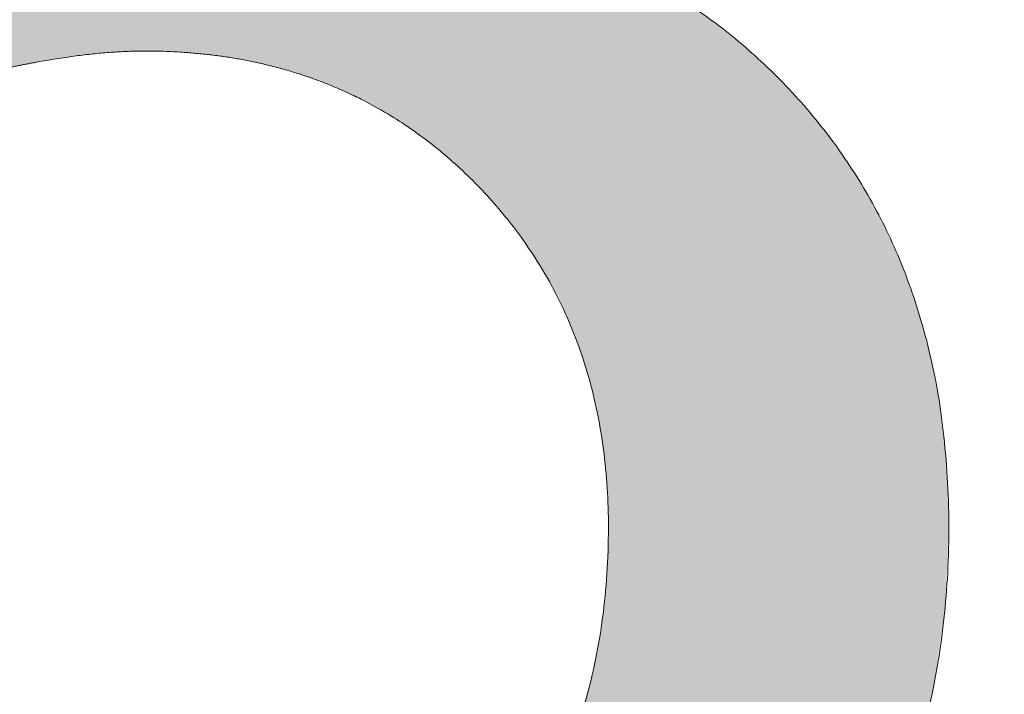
# Model space of a CAD drawing. Header units: inches. Extents: x -465 to -303, y -234 to 7.
# Tile 65 of 71: x -329.311 to -328.315, y 0.01 to 0.693. Entities that reach past the tile are written whole.
import ezdxf

# ---------------------------------------------------------------- set-up
doc = ezdxf.new("R2010")
doc.units = ezdxf.units.IN
doc.header["$LTSCALE"] = 32
doc.header["$MEASUREMENT"] = 0
doc.linetypes.add('Dash Style-1', pattern=[0.083328, 0.041656, -0.041672])
for name, color, linetype, lineweight in [('Black', 7, 'Continuous', 18), ('DashLine', 7, 'Dash Style-1', 13), ('DashLineFill', 7, 'Dash Style-1', 13), ('Drawing', 7, 'Continuous', 18), ('Metal-DeskStructure', 7, 'Continuous', 13), ('None', 7, 'Continuous', 18), ('Plastic-BracketCover', 7, 'Continuous', 13), ('SolidLine', 7, 'Continuous', 15), ('Wood_1-H', 7, 'Continuous', 13)]:
    doc.layers.add(name, color=color, linetype=linetype, lineweight=lineweight)
pattern_1 = [(45, (0, 0), (-1.61301565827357, 1.935715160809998), []), (45, (-1.0608, 1.0608), (-0.4723460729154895, 0.4167612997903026), [])]

# ---------------------------------------------------------------- blocks, each defined once
blk = doc.blocks.new('Group-8')
at = {"layer": 'Plastic-BracketCover', "color": 7}
for points, knots in [([(1.545890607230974, 0.02645157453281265), (1.549581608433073, 0.02645157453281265), (1.553272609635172, 0.02460607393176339), (1.555118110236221, 0.01722587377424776), (1.55696180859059, 0.004307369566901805), (1.55696180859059, -0.01414763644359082), (1.555118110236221, -0.02522064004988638), (1.553272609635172, -0.03260264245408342), (1.547736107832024, -0.03629364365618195), (1.542199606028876, -0.03813914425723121), (1.489603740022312, -0.05843965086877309), (1.437007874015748, -0.07874015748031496), (1.418552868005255, -0.08612215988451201), (1.389024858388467, -0.1008843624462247), (1.366878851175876, -0.1230303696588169), (1.355805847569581, -0.1525583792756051), (1.355805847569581, -0.1922366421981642), (1.355805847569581, -0.2116143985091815), (1.450848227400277, -0.2116143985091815), (1.549581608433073, -0.2116143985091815), (1.553272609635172, -0.2153035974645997), (1.555118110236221, -0.2226855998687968), (1.55696180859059, -0.2337586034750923), (1.55696180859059, -0.2503681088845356), (1.555118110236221, -0.2614411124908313), (1.553272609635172, -0.2688231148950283), (1.549581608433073, -0.2725141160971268), (1.338274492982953, -0.2725141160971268), (1.117739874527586, -0.2725141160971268), (1.106666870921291, -0.2577501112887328), (1.106666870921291, -0.202385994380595), (1.106666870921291, -0.137794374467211), (1.10851237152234, -0.1156483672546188), (1.11035787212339, -0.1064208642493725), (1.114048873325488, -0.08058565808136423), (1.13434937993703, -0.03998464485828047), (1.163877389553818, -0.01414763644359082), (1.202631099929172, 0.0006163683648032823), (1.246923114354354, 0.0006163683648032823), (1.28383312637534, -0.01230213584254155), (1.311515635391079, -0.03444814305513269), (1.329968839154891, -0.06766715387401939), (1.337350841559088, -0.08612215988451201), (1.342887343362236, -0.07504915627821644), (1.35765134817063, -0.05659415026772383), (1.377951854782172, -0.04183014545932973), (1.405634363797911, -0.0289116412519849), (1.422243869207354, -0.02152963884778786), (1.471148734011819, -0.001229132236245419), (1.520053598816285, 0.01907137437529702), (1.532972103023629, 0.02460607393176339), (1.544045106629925, 0.02645157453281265), (1.545890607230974, 0.02645157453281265)], [0, 0, 0, 0.004017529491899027, 0.008035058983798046, 0.01205258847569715, 0.01607011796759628, 0.02008764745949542, 0.02410517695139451, 0.02812270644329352, 0.03214023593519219, 0.03214023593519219, 0.07095094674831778, 0.07095094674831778, 0.08463415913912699, 0.09831737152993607, 0.1120005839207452, 0.1256837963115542, 0.138745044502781, 0.138745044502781, 0.202806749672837, 0.2052946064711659, 0.2077824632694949, 0.2102703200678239, 0.2127581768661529, 0.2147484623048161, 0.2167387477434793, 0.2187290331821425, 0.2207193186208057, 0.3326714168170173, 0.3396374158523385, 0.3466034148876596, 0.3918815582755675, 0.4075550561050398, 0.4232285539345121, 0.4232285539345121, 0.4666960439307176, 0.5101635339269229, 0.553631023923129, 0.5970985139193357, 0.640566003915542, 0.6840334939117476, 0.7275009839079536, 0.7709684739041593, 0.7709684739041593, 0.7980418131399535, 0.8251151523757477, 0.8521884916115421, 0.8792618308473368, 0.8792618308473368, 0.958132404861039, 0.958132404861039, 0.9790662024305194, 1, 1, 1]), ([(1.232159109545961, -0.06213065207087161), (1.204476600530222, -0.06213065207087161), (1.169413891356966, -0.08612215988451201), (1.160186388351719, -0.1138028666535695), (1.15834088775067, -0.1230303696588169), (1.156495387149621, -0.1451763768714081), (1.156495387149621, -0.1867001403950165), (1.156495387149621, -0.2116143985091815), (1.2321600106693, -0.2116143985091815), (1.30782463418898, -0.2116143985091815), (1.30782463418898, -0.183009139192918), (1.30782463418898, -0.130412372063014), (1.296751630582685, -0.09719336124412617), (1.274605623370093, -0.07320365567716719), (1.246923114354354, -0.06213065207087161), (1.232159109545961, -0.06213065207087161)], [0, 0, 0, 0.1425152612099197, 0.2850305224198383, 0.2850305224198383, 0.3309930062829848, 0.3769554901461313, 0.4458992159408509, 0.4458992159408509, 0.6552813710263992, 0.6552813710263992, 0.7344389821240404, 0.8008292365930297, 0.8672194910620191, 0.9336097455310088, 1, 1, 1]), ([(1.425934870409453, -0.3398696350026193), (1.448079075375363, -0.3398696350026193), (1.483143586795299, -0.3509408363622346), (1.512671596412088, -0.3693958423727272), (1.532972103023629, -0.3970783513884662), (1.555118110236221, -0.4469059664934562), (1.555118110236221, -0.5539431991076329), (1.555118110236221, -0.6203803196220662), (1.544045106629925, -0.6351443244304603), (1.330892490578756, -0.6351443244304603), (1.117739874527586, -0.6351443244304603), (1.106666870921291, -0.6203803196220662), (1.106666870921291, -0.5622479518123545), (1.106666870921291, -0.4708965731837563), (1.123276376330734, -0.4192243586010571), (1.150958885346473, -0.3860053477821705), (1.193405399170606, -0.3675503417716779), (1.235850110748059, -0.3675503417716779), (1.265378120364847, -0.374932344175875), (1.289369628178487, -0.3896963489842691), (1.309670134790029, -0.4136878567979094), (1.315206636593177, -0.4266063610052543), (1.318897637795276, -0.4081513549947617), (1.337350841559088, -0.3767778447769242), (1.365033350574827, -0.3527863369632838), (1.403788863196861, -0.3398696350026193), (1.425934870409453, -0.3398696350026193)], [0, 0, 0, 0.03145524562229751, 0.062910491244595, 0.09436573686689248, 0.1258209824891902, 0.188731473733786, 0.2661585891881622, 0.2758371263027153, 0.2855156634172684, 0.4355309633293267, 0.4452095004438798, 0.4548880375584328, 0.5214267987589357, 0.5746587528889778, 0.6278907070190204, 0.6811226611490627, 0.7343546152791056, 0.7627468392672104, 0.7911390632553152, 0.8195312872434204, 0.8479235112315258, 0.8479235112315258, 0.8859426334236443, 0.9239617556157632, 0.9619808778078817, 1, 1, 1]), ([(1.429625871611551, -0.4026148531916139), (1.409325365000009, -0.4026148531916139), (1.379797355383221, -0.4155333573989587), (1.359496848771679, -0.4395248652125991), (1.348423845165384, -0.4764330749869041), (1.348423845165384, -0.5401028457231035), (1.348423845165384, -0.5760901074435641), (1.426856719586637, -0.5760901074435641), (1.505289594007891, -0.5760901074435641), (1.505289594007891, -0.5327208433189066), (1.505289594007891, -0.4487514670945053), (1.477607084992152, -0.4155333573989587), (1.448079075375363, -0.4026148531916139), (1.429625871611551, -0.4026148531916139)], [0, 0, 0, 0.07915587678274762, 0.1583117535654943, 0.2374676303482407, 0.3166235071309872, 0.4195261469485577, 0.4195261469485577, 0.6437985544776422, 0.6437985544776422, 0.7678094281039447, 0.8839047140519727, 0.9419523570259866, 1, 1, 1]), ([(1.226622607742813, -0.4284518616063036), (1.210013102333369, -0.4284518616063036), (1.18417789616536, -0.4376793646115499), (1.165722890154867, -0.4579798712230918), (1.156495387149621, -0.4893515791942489), (1.156495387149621, -0.5447165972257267), (1.156495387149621, -0.5760901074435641), (1.228469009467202, -0.5760901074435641), (1.300442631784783, -0.5760901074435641), (1.300442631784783, -0.5419483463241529), (1.300442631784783, -0.4856605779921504), (1.289369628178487, -0.4561343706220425), (1.269069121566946, -0.4376793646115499), (1.241386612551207, -0.4284518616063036), (1.226622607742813, -0.4284518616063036)], [0, 0, 0, 0.07449877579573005, 0.1489975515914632, 0.223496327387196, 0.2979951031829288, 0.3954165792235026, 0.3954165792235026, 0.6189101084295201, 0.6189101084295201, 0.7249275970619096, 0.7936956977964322, 0.8624637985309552, 0.9312318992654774, 1, 1, 1])]:
    blk.add_open_spline(points, degree=2, knots=knots, dxfattribs=at)
blk = doc.blocks.new('1BRPFY-Leg_Plate (2D)')
at = {"layer": 'DashLineFill', "linetype": 'Continuous', "lineweight": 13}
h = blk.add_hatch(dxfattribs=at)
h.set_pattern_fill('Steel', color=253, style=0, pattern_type=2)
h.set_pattern_definition(pattern_1)
edge = h.paths.add_edge_path()
edge.add_arc((-1.704724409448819, -1.704724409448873), 0.125984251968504, 179.9999999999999, 269.9999999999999)
edge.add_line((-1.704724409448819, -1.830708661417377), (1.704724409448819, -1.830708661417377))
edge.add_arc((1.704724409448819, -1.704724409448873), 0.125984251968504, 270.0000000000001, 360.0000000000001)
edge.add_line((1.830708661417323, -1.704724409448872), (1.830708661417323, 1.704724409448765))
edge.add_arc((1.704724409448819, 1.704724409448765), 0.1259842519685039, 0, 90)
edge.add_line((1.704724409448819, 1.830708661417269), (-1.704724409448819, 1.830708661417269))
edge.add_arc((-1.704724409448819, 1.704724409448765), 0.1259842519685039, 90, 180)
edge.add_line((-1.830708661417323, 1.704724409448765), (-1.830708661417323, -1.704724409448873))
at = {"layer": 'SolidLine', "flags": 128}
blk.add_lwpolyline([(0.7877593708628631, -0.5177020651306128), (0.8060957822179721, -0.5263745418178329), (0.823493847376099, -0.5368025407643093), (0.8397860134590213, -0.5488856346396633), (0.8548153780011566, -0.5625074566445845), (0.8684372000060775, -0.5775368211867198), (0.8805202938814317, -0.5938289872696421), (0.8909482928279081, -0.611227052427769), (0.8996207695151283, -0.6295634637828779), (0.9064542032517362, -0.6486616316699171), (0.9113827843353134, -0.6683376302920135)], dxfattribs=at)
at = {"layer": 'Plastic-BracketCover', "color": 7}
blk.add_blockref('Group-8', (0, 0), dxfattribs=at)
blk = doc.blocks.new('1BRPX5-Util_Bkt_Sm-F (2D)')
at = {"layer": 'DashLineFill', "linetype": 'Continuous', "lineweight": 13}
h = blk.add_hatch(dxfattribs=at)
h.set_pattern_fill('Steel', color=253, style=0, pattern_type=2)
h.set_pattern_definition(pattern_1)
edge = h.paths.add_edge_path()
edge.add_line((-4.468503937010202, 4.413385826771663), (-3.12992125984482, 4.413385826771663))
edge.add_line((-3.12992125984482, 4.413385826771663), (-3.12992125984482, -1.854330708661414))
edge.add_line((-3.12992125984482, -1.854330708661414), (-4.468503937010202, -1.854330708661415))
edge.add_line((-4.468503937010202, -1.854330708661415), (-4.468503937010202, -1.988188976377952))
edge.add_line((-4.468503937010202, -1.988188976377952), (-2.421259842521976, -1.988188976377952))
edge.add_line((-2.421259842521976, -1.988188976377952), (-2.421259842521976, -2.366141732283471))
edge.add_arc((-2.303149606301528, -2.366141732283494), 0.1181102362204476, 179.9999999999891, 270.000000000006)
edge.add_line((-2.303149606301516, -2.484251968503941), (2.303149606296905, -2.484251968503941))
edge.add_arc((2.303149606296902, -2.366141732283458), 0.1181102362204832, 270.0000000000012, 359.9999999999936)
edge.add_line((2.421259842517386, -2.366141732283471), (2.421259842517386, -1.988188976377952))
edge.add_line((2.421259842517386, -1.988188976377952), (4.468503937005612, -1.988188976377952))
edge.add_line((4.468503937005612, -1.988188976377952), (4.468503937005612, -1.854330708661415))
edge.add_line((4.468503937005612, -1.854330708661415), (3.12992125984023, -1.854330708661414))
edge.add_line((3.12992125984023, -1.854330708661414), (3.12992125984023, 4.413385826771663))
edge.add_line((3.12992125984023, 4.413385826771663), (4.468503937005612, 4.413385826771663))
edge.add_line((4.468503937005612, 4.413385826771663), (4.468503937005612, 4.547244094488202))
edge.add_line((4.468503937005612, 4.547244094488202), (2.421259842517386, 4.547244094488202))
edge.add_line((2.421259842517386, 4.547244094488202), (2.421259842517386, 4.925196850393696))
edge.add_arc((2.303149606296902, 4.925196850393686), 0.1181102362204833, 5.365542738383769e-12, 89.99999999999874)
edge.add_line((2.303149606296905, 5.043307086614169), (-2.303149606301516, 5.043307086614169))
edge.add_arc((-2.303149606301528, 4.92519685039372), 0.1181102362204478, 89.99999999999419, 180.0000000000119)
edge.add_line((-2.421259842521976, 4.925196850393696), (-2.421259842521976, 4.547244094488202))
edge.add_line((-2.421259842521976, 4.547244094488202), (-4.468503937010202, 4.547244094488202))
edge.add_line((-4.468503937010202, 4.547244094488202), (-4.468503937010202, 4.413385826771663))
at = {"layer": 'SolidLine', "flags": 128}
blk.add_lwpolyline([(0.7530392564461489, -0.262022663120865), (0.7969897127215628, -0.2685420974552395), (0.8400895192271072, -0.2793380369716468), (0.8819236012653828, -0.294306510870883), (0.9220890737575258, -0.3133033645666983), (0.9601991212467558, -0.3361456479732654), (0.9958867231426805, -0.3626133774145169), (1.028808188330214, -0.3924516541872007), (1.058646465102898, -0.4253731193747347), (1.08511419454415, -0.4610607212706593), (1.107956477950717, -0.4991707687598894), (1.126953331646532, -0.5393362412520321), (1.141921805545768, -0.5811703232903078), (1.152717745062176, -0.6242701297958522), (1.15923717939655, -0.6682205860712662)], dxfattribs=at)
blk = doc.blocks.new('Slate-LegBrace (2D)')
at = {"layer": 'DashLineFill', "linetype": 'Continuous', "lineweight": 13}
h = blk.add_hatch(dxfattribs=at)
h.set_pattern_fill('Steel', color=253, style=0, pattern_type=2)
h.set_pattern_definition(pattern_1)
h.paths.add_polyline_path([(1.477721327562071, -0.2676096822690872), (1.477721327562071, -0.2375137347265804), (1.672015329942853, -0.2375137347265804), (1.672015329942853, -0.02575645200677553), (1.675765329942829, -0.02575645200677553), (1.675765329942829, 0.7034311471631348), (1.734820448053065, 0.762486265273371), (1.929210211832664, 0.762486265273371), (1.988265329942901, 0.7034311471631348), (1.988265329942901, -0.02575645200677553), (1.992015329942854, -0.02575645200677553), (1.992015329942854, -0.2375137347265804), (2.186309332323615, -0.2375137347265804), (2.186309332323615, -0.2676096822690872)])
h = blk.add_hatch(dxfattribs=at)
h.set_pattern_fill('Steel', color=253, style=0, pattern_type=2)
h.set_pattern_definition(pattern_1)
edge = h.paths.add_edge_path()
edge.add_line((-2.199587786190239, -0.1351515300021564), (-1.374775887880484, -0.1351515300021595))
edge.add_arc((3.636636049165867e-15, -0.01355418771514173), 1.380142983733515, 185.0545920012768, 354.9454079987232)
edge.add_line((1.374775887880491, -0.13515153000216), (2.199718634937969, -0.1351515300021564))
edge.add_arc((6.54243738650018e-05, -0.01705725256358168), 2.202821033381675, 183.0731271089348, 356.92687289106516, ccw=False)
h = blk.add_hatch(dxfattribs=at)
h.set_pattern_fill('Steel', color=253, style=0, pattern_type=2)
h.set_pattern_definition(pattern_1)
edge = h.paths.add_edge_path()
edge.add_line((2.191696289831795, -0.2375138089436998), (1.463739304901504, -0.2375137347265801))
edge.add_arc((-6.542437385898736e-05, -0.01704129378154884), 1.480314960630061, 188.5652811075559, 351.4347188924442, ccw=False)
edge.add_line((-1.463870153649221, -0.2375137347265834), (-2.191827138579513, -0.2375138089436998))
edge.add_line((-2.191827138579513, -0.2375138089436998), (-2.199718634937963, -0.1351515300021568))
edge.add_line((-2.199718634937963, -0.1351515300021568), (-1.374775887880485, -0.1351515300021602))
edge.add_arc((2.937282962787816e-15, -0.01355418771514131), 1.380142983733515, 185.0545920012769, 354.9454079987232)
edge.add_line((1.37477588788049, -0.1351515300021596), (2.199587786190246, -0.1351515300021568))
edge.add_line((2.199587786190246, -0.1351515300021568), (2.191696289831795, -0.2375138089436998))
at = {"layer": 'DashLineFill', "flags": 128}
blk.add_lwpolyline([(1.477721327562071, -0.2676096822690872), (1.477721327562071, -0.2375137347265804), (1.672015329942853, -0.2375137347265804), (1.672015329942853, -0.02575645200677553), (1.675765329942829, -0.02575645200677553), (1.675765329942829, 0.7034311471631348), (1.734820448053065, 0.762486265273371), (1.929210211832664, 0.762486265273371), (1.988265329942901, 0.7034311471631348), (1.988265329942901, -0.02575645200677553), (1.992015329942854, -0.02575645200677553), (1.992015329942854, -0.2375137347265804), (2.186309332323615, -0.2375137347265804), (2.186309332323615, -0.2676096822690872)], close=True, dxfattribs=at)
for points in [[(2.191696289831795, -0.2375138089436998), (1.463739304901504, -0.2375137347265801, -0.860662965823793), (-1.463870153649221, -0.2375137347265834), (-2.191827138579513, -0.2375138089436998), (-2.199718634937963, -0.1351515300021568), (-1.374775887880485, -0.1351515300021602, 0.9154551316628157), (1.37477588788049, -0.1351515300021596), (2.199587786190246, -0.1351515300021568)], [(-2.199587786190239, -0.1351515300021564), (-1.374775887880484, -0.1351515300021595, 0.9154551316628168), (1.374775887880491, -0.13515153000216), (2.199718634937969, -0.1351515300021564, -0.9477524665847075)]]:
    blk.add_lwpolyline(points, format="xyb", close=True, dxfattribs=at)
blk = doc.blocks.new('TLLegSleeve (2D)')
at = {"layer": 'DashLineFill', "linetype": 'Continuous', "lineweight": 13}
h = blk.add_hatch(dxfattribs=at)
h.set_pattern_fill('Steel', color=253, style=0, pattern_type=2)
h.set_pattern_definition(pattern_1)
edge = h.paths.add_edge_path()
edge.add_line((1.08267716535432, 1.402343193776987), (1.08267716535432, 2.913385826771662))
edge.add_arc((-1.707523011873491e-13, 2.913385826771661), 1.08267716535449, 4.479377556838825e-14, 180)
edge.add_line((-1.082677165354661, 2.913385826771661), (-1.08267716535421, 1.402343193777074))
edge.add_arc((-1.332267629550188e-15, 2.886579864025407e-15), 1.771653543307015, 127.6698869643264, 412.330113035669)
edge.add_line((1.08267716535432, 1.402343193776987), (1.08267716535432, 1.402343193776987))
edge = h.paths.add_edge_path()
edge.add_arc((1.665334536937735e-15, 2.91338582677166), 0.7480314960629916, 180, 360)
edge.add_arc((1.665334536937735e-15, 2.91338582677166), 0.7480314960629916, 9.54166404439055e-15, 180)
edge.add_line((-0.7480314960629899, 2.91338582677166), (-0.7480314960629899, 2.91338582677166))
edge = h.paths.add_edge_path()
edge.add_arc((-1.723066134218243e-13, 5.70119602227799e-16), 1.437007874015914, 180, 360)
edge.add_arc((-1.723066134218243e-13, 9.149983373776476e-17), 1.437007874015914, 9.541664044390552e-15, 180)
edge.add_line((-1.437007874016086, 3.308097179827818e-16), (-1.437007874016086, 3.308097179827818e-16))
at = {"layer": 'DashLine', "color": 8, "flags": 128}
blk.add_lwpolyline([(1.653543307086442, 1.118599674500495e-14), (1.645581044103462, -0.1620755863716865), (1.621770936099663, -0.3225902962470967), (1.582342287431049, -0.4799982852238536), (1.527674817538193, -0.6327836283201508), (1.45829500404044, -0.7794749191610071), (1.374871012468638, -0.9186594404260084), (1.278206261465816, -1.048996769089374), (1.169231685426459, -1.169231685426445), (1.048996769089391, -1.278206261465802), (0.918659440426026, -1.374871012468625), (0.7794749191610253, -1.458295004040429), (0.6327836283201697, -1.527674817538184), (0.4799982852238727, -1.582342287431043), (0.3225902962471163, -1.621770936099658), (0.1620755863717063, -1.645581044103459), (8.723964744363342e-15, -1.653543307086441), (-0.162075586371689, -1.645581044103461), (-0.3225902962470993, -1.621770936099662), (-0.4799982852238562, -1.582342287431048), (-0.6327836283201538, -1.527674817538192), (-0.7794749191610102, -1.458295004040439), (-0.9186594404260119, -1.374871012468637), (-1.048996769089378, -1.278206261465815), (-1.169231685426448, -1.169231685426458), (-1.278206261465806, -1.048996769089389), (-1.374871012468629, -0.9186594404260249), (-1.458295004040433, -0.7794749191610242), (-1.527674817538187, -0.6327836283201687), (-1.582342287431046, -0.4799982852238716), (-1.621770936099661, -0.3225902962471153), (-1.645581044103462, -0.1620755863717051), (-1.653543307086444, -7.741682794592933e-15), (-1.645581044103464, 0.1620755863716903), (-1.621770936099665, 0.3225902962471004), (-1.582342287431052, 0.4799982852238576), (-1.527674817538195, 0.6327836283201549), (-1.458295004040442, 0.7794749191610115), (-1.37487101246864, 0.918659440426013), (-1.278206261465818, 1.048996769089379), (-1.169231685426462, 1.169231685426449), (-1.048996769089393, 1.278206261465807), (-0.9186594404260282, 1.37487101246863), (-0.7794749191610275, 1.458295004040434), (-0.6327836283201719, 1.527674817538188), (-0.479998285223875, 1.582342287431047), (-0.3225902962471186, 1.621770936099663), (-0.1620755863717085, 1.645581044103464), (-1.096189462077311e-14, 1.653543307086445), (0.1620755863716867, 1.645581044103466), (0.3225902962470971, 1.621770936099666), (0.479998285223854, 1.582342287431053), (0.6327836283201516, 1.527674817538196), (0.7794749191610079, 1.458295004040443), (0.9186594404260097, 1.374871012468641), (1.048996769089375, 1.278206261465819), (1.169231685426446, 1.169231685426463), (1.278206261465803, 1.048996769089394), (1.374871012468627, 0.9186594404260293), (1.458295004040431, 0.7794749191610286), (1.527674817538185, 0.6327836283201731), (1.582342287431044, 0.4799982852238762), (1.621770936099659, 0.3225902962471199), (1.64558104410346, 0.1620755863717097)], close=True, dxfattribs=at)
at = {"layer": 'DashLineFill', "flags": 128}
for points in [[(1.08267716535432, 1.402343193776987), (1.08267716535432, 2.913385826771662, 0.9999999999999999), (-1.082677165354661, 2.913385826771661), (-1.08267716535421, 1.402343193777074, 2.931618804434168), (1.08267716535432, 1.402343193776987)], [(-1.437007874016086, 3.308097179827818e-16, 0.9999999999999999), (1.437007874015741, 3.308097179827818e-16, 0.9999999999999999), (-1.437007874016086, 3.308097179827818e-16)]]:
    blk.add_lwpolyline(points, format="xyb", close=True, dxfattribs=at)
blk = doc.blocks.new('Group-10')
at = {"layer": 'SolidLine', "flags": 128}
blk.add_lwpolyline([(79.23228346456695, -5.31496062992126, -0.414213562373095), (80.94488188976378, -3.602362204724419, -0.4142135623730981), (82.65748031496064, -5.31496062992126, -0.4142135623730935), (80.94488188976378, -7.027559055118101, -0.414213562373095)], format="xyb", close=True, dxfattribs=at)
at = {"layer": 'Wood_1-H', "color": 7}
for name, p in [('1BRPX5-Util_Bkt_Sm-F (2D)', (80.94488188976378, -5.314960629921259)), ('TLLegSleeve (2D)', (80.94488188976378, -5.31496062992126)), ('Slate-LegBrace (2D)', (80.94488188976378, -5.31496062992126)), ('1BRPFY-Leg_Plate (2D)', (80.94488188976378, -5.31496062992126))]:
    blk.add_blockref(name, p, dxfattribs=at)
blk = doc.blocks.new('Group-11')
at = {"layer": 'None'}
blk.add_blockref('Group-10', (0, 0), dxfattribs=at)
blk = doc.blocks.new('SL Utility Cabinet (2D)')
at = {"layer": 'None'}
blk.add_blockref('Group-11', (0, 0), dxfattribs=at)
at = {"layer": 'Drawing', "color": 0, "flags": 1}
for tag in ['Tag', 'Catalog', 'Option1', 'Option2', 'Option3', 'Option4', 'Option5', 'Option6', 'Option7', 'Option8', 'Option9', 'Option10', 'Option11', 'Option12', 'Custom', 'FinishGroup', 'Discount', 'Item2', 'Item3', 'Item6', 'Item9', 'Item10', 'Item12', 'Item13', 'Item16', 'Item19', 'Item20', 'Item21', 'Item22', 'Item23', 'Item24', 'Item25', 'Item8', 'Item18', 'Item1', 'Item4', 'Item5', 'Item7', 'Item11', 'Item14', 'Item15', 'Item17']:
    blk.add_attdef(tag, (-51.58792002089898, 4.551681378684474), '', height=0.007086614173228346, dxfattribs=at)
blk = doc.blocks.new('Group-42')
at = {"layer": 'Metal-DeskStructure', "color": 7, "flags": 128}
blk.add_lwpolyline([(0.8051100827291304, 0.3242076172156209), (0.6569804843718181, -0.1001143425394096), (0.9545622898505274, -0.1001143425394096)], close=True, dxfattribs=at)
at = {"layer": 'Metal-DeskStructure', "color": 7}
blk.add_open_spline([(1.174112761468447, -0.3918349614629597), (1.184693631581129, -0.4210075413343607), (1.168822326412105, -0.4369198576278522), (1.14501536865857, -0.439571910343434), (1.104014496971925, -0.439571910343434), (1.078886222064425, -0.4369198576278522), (1.066982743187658, -0.4329417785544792), (1.060369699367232, -0.4236595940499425), (1.057724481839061, -0.4170294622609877), (1.021353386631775, -0.3010040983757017), (0.9849822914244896, -0.1849787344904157), (0.807093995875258, -0.1849787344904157), (0.6292057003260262, -0.1849787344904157), (0.5941572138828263, -0.2996780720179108), (0.5591087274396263, -0.4143774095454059), (0.5564635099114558, -0.4210075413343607), (0.5498504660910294, -0.4302897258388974), (0.5379469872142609, -0.4369198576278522), (0.5141400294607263, -0.439571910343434), (0.477108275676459, -0.439571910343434), (0.4519787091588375, -0.4355938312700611), (0.4427204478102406, -0.4249856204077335), (0.4427204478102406, -0.4050952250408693), (0.4480108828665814, -0.3905089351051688), (0.5915119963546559, 0.0006630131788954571), (0.7350131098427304, 0.3918349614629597), (0.7376583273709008, 0.3971390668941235), (0.7469165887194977, 0.4037691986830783), (0.7627866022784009, 0.4077472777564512), (0.789238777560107, 0.4090720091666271), (0.8302396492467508, 0.4090720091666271), (0.8580131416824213, 0.4077472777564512), (0.8752070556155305, 0.4037691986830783), (0.8844653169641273, 0.3971390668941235), (0.8871105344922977, 0.3918349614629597), (1.030611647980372, 0), (1.174112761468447, -0.3918349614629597)], degree=2, knots=[0, 0, 0, 0.01595318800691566, 0.02392978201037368, 0.03190637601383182, 0.03938443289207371, 0.04686248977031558, 0.05434054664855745, 0.06181860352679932, 0.06181860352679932, 0.1891978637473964, 0.1891978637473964, 0.3755520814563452, 0.3755520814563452, 0.5011946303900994, 0.5011946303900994, 0.5086726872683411, 0.5161507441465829, 0.5236288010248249, 0.5311068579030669, 0.5385854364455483, 0.5460640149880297, 0.5535425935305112, 0.5610211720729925, 0.5610211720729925, 0.7618481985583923, 0.7618481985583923, 0.7647050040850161, 0.7675618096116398, 0.7704186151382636, 0.7732754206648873, 0.7763226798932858, 0.7793699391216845, 0.7824171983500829, 0.7854644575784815, 0.7854644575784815, 1, 1, 1], dxfattribs=at)
blk = doc.blocks.new('TL14_lower_leg (2D)')
at = {"layer": 'DashLine', "flags": 128}
for points in [[(-1.777195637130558e-14, 1.377952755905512), (0.1350629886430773, 1.371317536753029), (0.2688252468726, 1.351475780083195), (0.3999985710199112, 1.318618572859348), (0.5273196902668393, 1.27306234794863), (0.649562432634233, 1.215245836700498), (0.7655495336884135, 1.14572584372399), (0.8741639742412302, 1.065171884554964), (0.9743597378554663, 0.9743597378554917), (1.065171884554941, 0.8741639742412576), (1.14572584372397, 0.7655495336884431), (1.215245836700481, 0.6495624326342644), (1.273062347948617, 0.5273196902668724), (1.318618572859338, 0.3999985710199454), (1.351475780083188, 0.2688252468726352), (1.371317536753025, 0.1350629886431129), (1.377952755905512, 1.783045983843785e-14), (1.371317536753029, -0.1350629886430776), (1.351475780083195, -0.2688252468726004), (1.318618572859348, -0.3999985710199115), (1.27306234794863, -0.5273196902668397), (1.215245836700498, -0.6495624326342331), (1.145725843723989, -0.7655495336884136), (1.065171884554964, -0.8741639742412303), (0.9743597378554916, -0.9743597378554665), (0.8741639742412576, -1.065171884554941), (0.7655495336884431, -1.14572584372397), (0.6495624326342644, -1.215245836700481), (0.5273196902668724, -1.273062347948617), (0.3999985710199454, -1.318618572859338), (0.2688252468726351, -1.351475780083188), (0.135062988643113, -1.371317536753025), (1.777195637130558e-14, -1.377952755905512), (-0.1350629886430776, -1.371317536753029), (-0.2688252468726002, -1.351475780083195), (-0.3999985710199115, -1.318618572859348), (-0.5273196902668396, -1.27306234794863), (-0.6495624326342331, -1.215245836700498), (-0.7655495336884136, -1.14572584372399), (-0.8741639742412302, -1.065171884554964), (-0.9743597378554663, -0.9743597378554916), (-1.065171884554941, -0.8741639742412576), (-1.14572584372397, -0.7655495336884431), (-1.215245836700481, -0.6495624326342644), (-1.273062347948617, -0.5273196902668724), (-1.318618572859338, -0.3999985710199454), (-1.351475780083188, -0.2688252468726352), (-1.371317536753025, -0.1350629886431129), (-1.377952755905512, -1.783045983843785e-14), (-1.371317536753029, 0.1350629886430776), (-1.351475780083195, 0.2688252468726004), (-1.318618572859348, 0.3999985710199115), (-1.27306234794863, 0.5273196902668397), (-1.215245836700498, 0.6495624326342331), (-1.145725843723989, 0.7655495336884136), (-1.065171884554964, 0.8741639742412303), (-0.9743597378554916, 0.9743597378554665), (-0.8741639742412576, 1.065171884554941), (-0.7655495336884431, 1.14572584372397), (-0.6495624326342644, 1.215245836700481), (-0.5273196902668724, 1.273062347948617), (-0.3999985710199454, 1.318618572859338), (-0.2688252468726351, 1.351475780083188), (-0.135062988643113, 1.371317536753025)], [(0.7086614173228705, -0.547244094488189), (0.724483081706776, -0.54802136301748), (0.7401523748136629, -0.5503456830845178), (0.7555183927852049, -0.5541946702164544), (0.7704331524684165, -0.5595312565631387), (0.7847530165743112, -0.5663040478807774), (0.798340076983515, -0.574447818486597), (0.8110634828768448, -0.5838841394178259), (0.8228007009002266, -0.5945221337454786), (0.8334386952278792, -0.6062593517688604), (0.8428750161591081, -0.6189827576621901), (0.8510187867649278, -0.632569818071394), (0.8577915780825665, -0.6468896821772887), (0.8631281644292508, -0.6618044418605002), (0.8669771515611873, -0.6771704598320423), (0.8693014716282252, -0.6928397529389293), (0.8700787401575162, -0.7086614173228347), (0.8693014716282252, -0.72448308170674), (0.8669771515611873, -0.7401523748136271), (0.8631281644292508, -0.7555183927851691), (0.8577915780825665, -0.7704331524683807), (0.8510187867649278, -0.7847530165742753), (0.8428750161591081, -0.7983400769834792), (0.8334386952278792, -0.811063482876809), (0.8228007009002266, -0.8228007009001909), (0.8110634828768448, -0.8334386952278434), (0.798340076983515, -0.8428750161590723), (0.7847530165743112, -0.8510187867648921), (0.7704331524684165, -0.8577915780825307), (0.7555183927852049, -0.8631281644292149), (0.7401523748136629, -0.8669771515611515), (0.724483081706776, -0.8693014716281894), (0.7086614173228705, -0.8700787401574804), (0.6928397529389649, -0.8693014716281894), (0.6771704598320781, -0.8669771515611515), (0.6618044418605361, -0.8631281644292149), (0.6468896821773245, -0.8577915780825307), (0.6325698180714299, -0.8510187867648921), (0.618982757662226, -0.8428750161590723), (0.6062593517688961, -0.8334386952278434), (0.5945221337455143, -0.8228007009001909), (0.5838841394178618, -0.811063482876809), (0.5744478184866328, -0.7983400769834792), (0.5663040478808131, -0.7847530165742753), (0.5595312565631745, -0.7704331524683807), (0.5541946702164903, -0.7555183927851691), (0.5503456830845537, -0.7401523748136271), (0.5480213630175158, -0.72448308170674), (0.5472440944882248, -0.7086614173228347), (0.5480213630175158, -0.6928397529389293), (0.5503456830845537, -0.6771704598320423), (0.5541946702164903, -0.6618044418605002), (0.5595312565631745, -0.6468896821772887), (0.5663040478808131, -0.632569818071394), (0.5744478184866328, -0.6189827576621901), (0.5838841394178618, -0.6062593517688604), (0.5945221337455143, -0.5945221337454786), (0.6062593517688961, -0.5838841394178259), (0.618982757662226, -0.574447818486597), (0.6325698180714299, -0.5663040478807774), (0.6468896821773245, -0.5595312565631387), (0.6618044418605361, -0.5541946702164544), (0.6771704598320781, -0.5503456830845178), (0.6928397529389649, -0.54802136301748)]]:
    blk.add_lwpolyline(points, close=True, dxfattribs=at)
at = {"layer": 'Metal-DeskStructure', "color": 7}
blk.add_blockref('Group-42', (0, 0), dxfattribs=at)
blk = doc.blocks.new('Group-43')
at = {"layer": 'DashLineFill', "linetype": 'Continuous', "lineweight": 13}
h = blk.add_hatch(dxfattribs=at)
h.set_pattern_fill('Steel', color=253, style=0, pattern_type=2)
h.set_pattern_definition(pattern_1)
h.paths.add_polyline_path([(-2.066929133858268, 1.397637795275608), (2.066929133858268, 1.397637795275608), (2.066929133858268, 0.1377952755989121), (2.106299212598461, 0.1377952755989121), (2.106299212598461, -0.1377952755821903), (2.066929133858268, -0.1377952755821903), (2.066929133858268, -5.275590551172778), (2.106299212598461, -5.275590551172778), (2.106299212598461, -5.55118110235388), (2.066929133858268, -5.55118110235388), (2.066929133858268, -5.82677165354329), (-2.066929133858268, -5.82677165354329), (-2.066929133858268, -5.55118110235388), (-2.106299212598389, -5.55118110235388), (-2.106299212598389, -5.275590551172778), (-2.066929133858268, -5.275590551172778), (-2.066929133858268, -0.1377952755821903), (-2.106299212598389, -0.1377952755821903), (-2.106299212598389, 0.1377952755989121), (-2.066929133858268, 0.1377952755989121)])
blk = doc.blocks.new('TL14_upper_leg (2D)')
at = {"layer": 'DashLine', "flags": 128}
blk.add_lwpolyline([(0, 1.22047244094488), (0.1196272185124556, 1.214595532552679), (0.2381023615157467, 1.197021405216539), (0.3542844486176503, 1.167919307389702), (0.4670545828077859, 1.127569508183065), (0.5753267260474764, 1.076360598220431), (0.6780581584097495, 1.01478574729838), (0.7742595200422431, 0.9434379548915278), (0.8630043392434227, 0.8630043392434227), (0.9434379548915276, 0.7742595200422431), (1.01478574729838, 0.6780581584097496), (1.076360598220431, 0.5753267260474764), (1.127569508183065, 0.467054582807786), (1.167919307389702, 0.3542844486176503), (1.197021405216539, 0.2381023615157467), (1.214595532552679, 0.1196272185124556), (1.22047244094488, 7.47323834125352e-17), (1.214595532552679, -0.1196272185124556), (1.197021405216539, -0.2381023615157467), (1.167919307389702, -0.3542844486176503), (1.127569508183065, -0.467054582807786), (1.076360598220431, -0.5753267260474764), (1.01478574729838, -0.6780581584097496), (0.9434379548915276, -0.7742595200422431), (0.8630043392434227, -0.8630043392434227), (0.7742595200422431, -0.9434379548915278), (0.6780581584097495, -1.01478574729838), (0.5753267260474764, -1.076360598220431), (0.4670545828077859, -1.127569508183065), (0.3542844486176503, -1.167919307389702), (0.2381023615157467, -1.197021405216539), (0.1196272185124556, -1.214595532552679), (0, -1.22047244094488), (-0.1196272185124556, -1.214595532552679), (-0.2381023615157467, -1.197021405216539), (-0.3542844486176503, -1.167919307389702), (-0.4670545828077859, -1.127569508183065), (-0.5753267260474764, -1.076360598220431), (-0.6780581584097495, -1.01478574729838), (-0.7742595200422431, -0.9434379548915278), (-0.8630043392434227, -0.8630043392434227), (-0.9434379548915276, -0.7742595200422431), (-1.01478574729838, -0.6780581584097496), (-1.076360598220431, -0.5753267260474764), (-1.127569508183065, -0.467054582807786), (-1.167919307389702, -0.3542844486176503), (-1.197021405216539, -0.2381023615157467), (-1.214595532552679, -0.1196272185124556), (-1.22047244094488, 7.47323834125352e-17), (-1.214595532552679, 0.1196272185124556), (-1.197021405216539, 0.2381023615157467), (-1.167919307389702, 0.3542844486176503), (-1.127569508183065, 0.467054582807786), (-1.076360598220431, 0.5753267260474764), (-1.01478574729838, 0.6780581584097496), (-0.9434379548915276, 0.7742595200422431), (-0.8630043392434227, 0.8630043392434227), (-0.7742595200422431, 0.9434379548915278), (-0.6780581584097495, 1.01478574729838), (-0.5753267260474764, 1.076360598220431), (-0.4670545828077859, 1.127569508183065), (-0.3542844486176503, 1.167919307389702), (-0.2381023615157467, 1.197021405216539), (-0.1196272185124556, 1.214595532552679)], close=True, dxfattribs=at)
at = {"layer": 'DashLine', "color": 7}
blk.add_blockref('Group-43', (0, 0), dxfattribs=at)
blk = doc.blocks.new('1BRPT9-Bracket (2D)')
at = {"layer": 'DashLineFill', "linetype": 'Continuous', "lineweight": 13}
h = blk.add_hatch(dxfattribs=at)
h.set_pattern_fill('Steel', color=253, style=0, pattern_type=2)
h.set_pattern_definition(pattern_1)
edge = h.paths.add_edge_path()
edge.add_arc((1.677931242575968, -8.488188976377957), 0.2519685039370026, 269.999999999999, 360.0000000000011)
edge.add_line((1.929899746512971, -8.488188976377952), (1.929899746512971, -7.480314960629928))
edge.add_line((1.929899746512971, -7.480314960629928), (2.323600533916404, -7.480314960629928))
edge.add_line((2.323600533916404, -7.480314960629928), (2.323600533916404, 7.461135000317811))
edge.add_line((2.323600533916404, 7.461135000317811), (1.929899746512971, 7.480314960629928))
edge.add_line((1.929899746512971, 7.480314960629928), (1.929899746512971, 8.488188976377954))
edge.add_arc((1.677931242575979, 8.488188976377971), 0.2519685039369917, 359.999999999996, 450.0000000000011)
edge.add_line((1.677931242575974, 8.740157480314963), (-2.32206875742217, 8.740157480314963))
edge.add_line((-2.32206875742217, 8.740157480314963), (-2.32206875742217, -8.74015748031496))
edge.add_line((-2.32206875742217, -8.74015748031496), (1.677931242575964, -8.74015748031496))
blk = doc.blocks.new('Group-69')
at = {"layer": 'Metal-DeskStructure', "linetype": 'Continuous', "lineweight": 0, "true_color": 0xff0000}
blk.add_hatch(color=1, dxfattribs=at).paths.add_polyline_path([(0.07759731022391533, -0.5856299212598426), (0.4220854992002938, -0.516732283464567), (0.4355843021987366, -0.5785483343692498), (0.4507819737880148, -0.6358900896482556), (0.4676785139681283, -0.6887575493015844), (0.4862739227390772, -0.7371507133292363), (0.5065682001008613, -0.7810695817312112), (0.5285613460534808, -0.8205141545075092), (0.5522533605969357, -0.8554844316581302), (0.5776442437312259, -0.8859804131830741), (0.6055245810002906, -0.912473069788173), (0.6366849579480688, -0.9354333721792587), (0.6711253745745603, -0.9548613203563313), (0.7088458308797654, -0.9707569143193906), (0.7498463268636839, -0.9831201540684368), (0.7941268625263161, -0.9919510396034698), (0.8416874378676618, -0.9972495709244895), (0.8925280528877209, -0.9990157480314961), (0.9512658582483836, -0.9966944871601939), (1.006370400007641, -0.9897307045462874), (1.057841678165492, -0.9781244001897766), (1.105679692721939, -0.9618755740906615), (1.149884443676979, -0.940984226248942), (1.190455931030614, -0.9154503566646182), (1.227394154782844, -0.8852739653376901), (1.260699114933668, -0.8504550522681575), (1.290219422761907, -0.8122047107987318), (1.31580368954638, -0.7717340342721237), (1.337451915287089, -0.7290430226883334), (1.355164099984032, -0.6841316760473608), (1.36894024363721, -0.6369999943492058), (1.378780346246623, -0.5876479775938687), (1.384684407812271, -0.5360756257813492), (1.386652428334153, -0.4822829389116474), (1.384583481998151, -0.4309545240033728), (1.378376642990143, -0.3819305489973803), (1.368031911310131, -0.33521101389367), (1.353549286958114, -0.2907959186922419), (1.334928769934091, -0.248685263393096), (1.312170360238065, -0.2088790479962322), (1.285274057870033, -0.1713772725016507), (1.254239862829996, -0.1361799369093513), (1.220009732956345, -0.1042626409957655), (1.183525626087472, -0.07660098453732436), (1.144787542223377, -0.05319496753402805), (1.10379548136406, -0.03404458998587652), (1.06054944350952, -0.01914985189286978), (1.015049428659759, -0.008510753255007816), (0.9672954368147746, -0.00212729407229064), (0.9172874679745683, 5.25655281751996e-07), (0.8956562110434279, -0.0005377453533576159), (0.8727465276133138, -0.00215255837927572), (0.8485584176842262, -0.00484391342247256), (0.823091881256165, -0.008611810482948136), (0.7963469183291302, -0.01345624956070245), (0.7683235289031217, -0.0193772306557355), (0.7390217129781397, -0.02637475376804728), (0.7084414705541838, -0.0344488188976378), (0.7418142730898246, 0.2411417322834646), (0.748895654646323, 0.2403850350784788), (0.755607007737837, 0.2397292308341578), (0.7619483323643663, 0.2391743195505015), (0.7679196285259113, 0.2387203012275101), (0.7735208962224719, 0.2383671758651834), (0.778752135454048, 0.2381149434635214), (0.7836133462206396, 0.2379636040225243), (0.7881045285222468, 0.2379131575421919), (0.8317039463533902, 0.2394186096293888), (0.8742268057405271, 0.2439349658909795), (0.9156731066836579, 0.251462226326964), (0.9560428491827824, 0.2620003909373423), (0.9953360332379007, 0.2755494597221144), (1.033552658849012, 0.2921094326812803), (1.070692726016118, 0.31168030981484), (1.106756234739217, 0.3342620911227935), (1.140061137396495, 0.3599725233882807), (1.168925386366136, 0.3889293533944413), (1.193348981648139, 0.4211325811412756), (1.213331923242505, 0.4565822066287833), (1.228874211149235, 0.4952782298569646), (1.239975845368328, 0.5372206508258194), (1.246636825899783, 0.5824094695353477), (1.248857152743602, 0.6308446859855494), (1.247141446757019, 0.669818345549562), (1.24199432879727, 0.7070762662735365), (1.233415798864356, 0.7426184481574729), (1.221405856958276, 0.7764448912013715), (1.20596450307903, 0.808555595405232), (1.187091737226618, 0.8389505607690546), (1.164787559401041, 0.8676297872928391), (1.139051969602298, 0.8945932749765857), (1.110608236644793, 0.9190672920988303), (1.08017962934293, 0.940278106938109), (1.04776614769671, 0.9582257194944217), (1.013367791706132, 0.9729101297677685), (0.9769845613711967, 0.9843313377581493), (0.9386164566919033, 0.9924893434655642), (0.8982634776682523, 0.9973841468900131), (0.8559256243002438, 0.9990157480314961), (0.8137646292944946, 0.9974009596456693), (0.7734034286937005, 0.992556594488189), (0.7348420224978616, 0.9844826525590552), (0.698080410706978, 0.9731791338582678), (0.6631185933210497, 0.9586460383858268), (0.6299565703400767, 0.9408833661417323), (0.5985943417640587, 0.9198911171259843), (0.569031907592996, 0.8956692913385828), (0.5416561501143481, 0.8682178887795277), (0.5168539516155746, 0.837536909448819), (0.4946253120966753, 0.8036263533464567), (0.4749702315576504, 0.766486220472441), (0.4578887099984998, 0.7261165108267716), (0.4433807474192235, 0.6825172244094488), (0.4314463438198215, 0.6356883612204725), (0.4220854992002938, 0.5856299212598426), (0.07759731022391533, 0.6545275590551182), (0.09415750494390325, 0.7262006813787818), (0.1153097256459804, 0.793735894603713), (0.1410539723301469, 0.8571331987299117), (0.1713902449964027, 0.9163925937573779), (0.2063185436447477, 0.9715140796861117), (0.245838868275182, 1.022497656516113), (0.2899512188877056, 1.069343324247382), (0.3386555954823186, 1.112051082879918), (0.3912118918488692, 1.15014996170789), (0.4468800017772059, 1.183168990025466), (0.5056599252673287, 1.211108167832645), (0.5675516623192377, 1.233967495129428), (0.6325552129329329, 1.251746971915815), (0.7006705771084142, 1.264446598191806), (0.7718977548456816, 1.2720663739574), (0.8462367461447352, 1.274606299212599), (0.8979352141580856, 1.273260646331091), (0.9486076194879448, 1.26922368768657), (0.9982539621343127, 1.262495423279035), (1.04687424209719, 1.253075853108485), (1.094468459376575, 1.240964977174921), (1.141036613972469, 1.226162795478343), (1.186578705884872, 1.208669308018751), (1.231094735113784, 1.188484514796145), (1.273802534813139, 1.165970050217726), (1.313919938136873, 1.141487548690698), (1.351446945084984, 1.115037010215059), (1.386383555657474, 1.08661843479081), (1.418729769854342, 1.056231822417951), (1.448485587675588, 1.023877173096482), (1.475651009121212, 0.9895544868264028), (1.500226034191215, 0.9532637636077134), (1.522050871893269, 0.9157114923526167), (1.54096573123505, 0.8776041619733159), (1.556970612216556, 0.8389417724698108), (1.570065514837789, 0.7997243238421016), (1.580250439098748, 0.7599518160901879), (1.587525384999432, 0.7196242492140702), (1.591890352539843, 0.6787416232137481), (1.59334534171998, 0.6373039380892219), (1.591982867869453, 0.5979265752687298), (1.587895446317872, 0.5594575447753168), (1.581083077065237, 0.5218968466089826), (1.571545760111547, 0.4852444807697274), (1.559283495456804, 0.4495004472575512), (1.544296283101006, 0.4146647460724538), (1.526584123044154, 0.3807373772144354), (1.506147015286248, 0.3477183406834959), (1.483018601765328, 0.3159776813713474), (1.457232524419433, 0.2858854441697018), (1.428788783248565, 0.2574416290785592), (1.397687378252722, 0.2306462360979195), (1.363928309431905, 0.2054992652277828), (1.327511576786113, 0.1820007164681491), (1.288437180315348, 0.1601505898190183), (1.246705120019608, 0.1399488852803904), (1.301220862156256, 0.125289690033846), (1.352809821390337, 0.1071485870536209), (1.401471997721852, 0.08552557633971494), (1.447207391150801, 0.06042065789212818), (1.490016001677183, 0.03183383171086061), (1.529897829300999, -0.0002349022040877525), (1.566852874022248, -0.03578554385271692), (1.600881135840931, -0.07481809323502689), (1.631410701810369, -0.1168615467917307), (1.657869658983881, -0.1614449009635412), (1.680258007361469, -0.2085681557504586), (1.698575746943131, -0.2582313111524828), (1.712822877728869, -0.3104343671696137), (1.722999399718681, -0.3651773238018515), (1.729105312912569, -0.422460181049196), (1.731140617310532, -0.4822829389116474), (1.727372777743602, -0.5635942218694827), (1.716069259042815, -0.6417432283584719), (1.697230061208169, -0.716729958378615), (1.670855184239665, -0.788554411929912), (1.636944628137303, -0.857216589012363), (1.595498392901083, -0.9227164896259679), (1.546516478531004, -0.9850541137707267), (1.489998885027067, -1.044229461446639), (1.427728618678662, -1.098224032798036), (1.361488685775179, -1.145019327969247), (1.291279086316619, -1.184615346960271), (1.217099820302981, -1.217012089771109), (1.138950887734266, -1.242209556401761), (1.056832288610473, -1.260207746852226), (0.9707440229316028, -1.271006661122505), (0.8806860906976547, -1.274606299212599), (0.7992907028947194, -1.271612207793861), (0.7214276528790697, -1.262629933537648), (0.6470969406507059, -1.24765947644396), (0.5762985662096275, -1.226700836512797), (0.5090325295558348, -1.199754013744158), (0.4452988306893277, -1.166819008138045), (0.3850974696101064, -1.127895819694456), (0.3284284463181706, -1.082984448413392), (0.2764692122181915, -1.033296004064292), (0.2303972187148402, -0.980041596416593), (0.1902124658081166, -0.9232212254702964), (0.1559149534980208, -0.8628348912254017), (0.1275046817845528, -0.798882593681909), (0.1049816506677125, -0.7313643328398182), (0.08834586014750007, -0.6602801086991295)])
at = {"layer": 'Metal-DeskStructure', "color": 7}
blk.add_open_spline([(0.07759731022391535, -0.5856299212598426), (0.2498414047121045, -0.5511811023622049), (0.4220854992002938, -0.516732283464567), (0.4726829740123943, -0.7729450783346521), (0.6826055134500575, -0.999015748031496), (1.134745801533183, -0.999015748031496), (1.386652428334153, -0.701894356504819), (1.386652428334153, -0.2723603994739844), (1.121827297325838, 5.25655281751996e-07), (0.8333192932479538, 5.25655281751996e-07), (0.7084414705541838, -0.0344488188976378), (0.7251278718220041, 0.1033464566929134), (0.7418142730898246, 0.2411417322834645), (0.770879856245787, 0.2379131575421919), (0.9646553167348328, 0.2379131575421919), (1.248857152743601, 0.4306110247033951), (1.248857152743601, 0.7901708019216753), (1.029246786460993, 0.999015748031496), (0.6836820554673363, 0.999015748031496), (0.4543817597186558, 0.7923228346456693), (0.4220854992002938, 0.5856299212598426), (0.2498414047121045, 0.6200787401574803), (0.07759731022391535, 0.6545275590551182), (0.1346540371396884, 0.9494958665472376), (0.5426571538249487, 1.274606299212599), (1.05508274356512, 1.274606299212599), (1.407106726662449, 1.102362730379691), (1.59334534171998, 0.8041647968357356), (1.59334534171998, 0.477977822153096), (1.418948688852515, 0.2174588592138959), (1.246705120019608, 0.1399488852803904), (1.470621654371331, 0.08827591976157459), (1.731140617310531, -0.2379121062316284), (1.731140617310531, -0.8138526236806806), (1.248857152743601, -1.274606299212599), (0.5480398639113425, -1.274606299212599), (0.1088170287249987, -0.8913625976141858), (0.07759731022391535, -0.5856299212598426)], degree=2, knots=[0, 0, 0, 0.02441077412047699, 0.02441077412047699, 0.06070428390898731, 0.09699779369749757, 0.1388748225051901, 0.1807518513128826, 0.2207813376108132, 0.2608108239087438, 0.2772438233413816, 0.2772438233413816, 0.2948514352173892, 0.2948514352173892, 0.2985612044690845, 0.3365858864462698, 0.3746105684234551, 0.4048668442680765, 0.4351231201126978, 0.4651912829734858, 0.4952594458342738, 0.4952594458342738, 0.5205061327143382, 0.5205061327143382, 0.5636873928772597, 0.6068686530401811, 0.6365749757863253, 0.6662812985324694, 0.6959876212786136, 0.7243525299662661, 0.7527174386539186, 0.7527174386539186, 0.7872277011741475, 0.8217379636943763, 0.8685625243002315, 0.9153870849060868, 0.9576935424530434, 1, 1, 1], dxfattribs=at)
blk = doc.blocks.new('SlateLegLocator-L3')
at = {"color": 255, "linetype": 'Dash Style-1', "lineweight": 5}
blk.add_wipeout([(-2.106299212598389, 1.3779527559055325), (2.10629921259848, 1.3779527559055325), (2.10629921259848, -5.807086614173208), (-2.106299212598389, -5.807086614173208)], dxfattribs=at).dxf.layer = 'Black'
at = {"layer": 'Metal-DeskStructure', "color": 7}
blk.add_blockref('Group-69', (0, 0), dxfattribs=at)
blk = doc.blocks.new('Group-71')
at = {"layer": 'None', "color": 7, "rotation": 180}
blk.add_blockref('1BRPT9-Bracket (2D)', (80.94488188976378, -11.41732283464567), dxfattribs=at)
at = {"layer": 'None', "color": 7}
for name in ['TL14_upper_leg (2D)', 'TL14_lower_leg (2D)']:
    blk.add_blockref(name, (80.94488188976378, -5.31496062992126), dxfattribs=at)
blk.add_blockref('SlateLegLocator-L3', (80.94488188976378, -5.31496062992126), dxfattribs=at)
blk = doc.blocks.new('Group-78')
at = {"layer": 'None'}
blk.add_blockref('Group-71', (0, 0), dxfattribs=at)
blk = doc.blocks.new('SL L Desk (2D)')
at = {"layer": 'None'}
blk.add_blockref('Group-78', (0, 0), dxfattribs=at)
at = {"layer": 'Drawing', "color": 0, "flags": 1}
for tag in ['Tag', 'Catalog', 'Option1', 'Option2', 'Option3', 'Option4', 'Option5', 'Option6', 'Option7', 'Option8', 'Option9', 'Option10', 'Option11', 'Option12', 'Custom', 'FinishGroup', 'Discount', 'Item2', 'Item3', 'Item6', 'Item9', 'Item10', 'Item12', 'Item13', 'Item16', 'Item19', 'Item20', 'Item21', 'Item22', 'Item23', 'Item24', 'Item25', 'Item8', 'Item18', 'Item1', 'Item4', 'Item5', 'Item7', 'Item11', 'Item14', 'Item15', 'Item17']:
    blk.add_attdef(tag, (-51.58772091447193, -65.64095169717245), '', height=0.007086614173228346, dxfattribs=at)

msp = doc.modelspace()

# ---------------------------------------------------------------- block references
at = {"layer": 'Drawing'}
msp.add_blockref('SL Utility Cabinet (2D)', (-411.0472440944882, 5.976377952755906), dxfattribs=at)

# ---------------------------------------------------------------- next in the draw order: block references
msp.add_blockref('SL L Desk (2D)', (-411.0470449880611, 5.976377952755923), dxfattribs=at)

doc.saveas('drawing.dxf')
